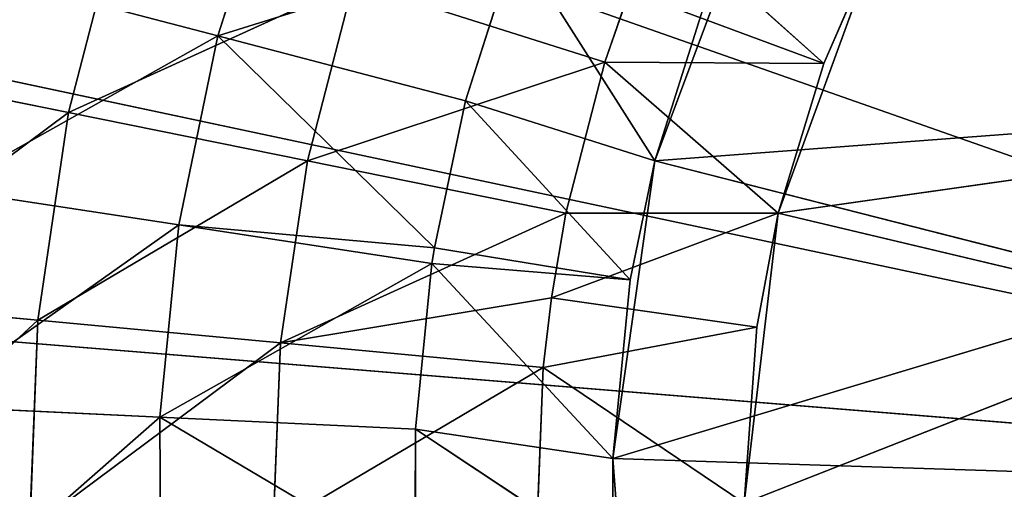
# Model space of a CAD drawing. Extents: x 290.3 to 345.2, y 0 to 54.8.
# Tile 30 of 179: x 302.7 to 310.2, y 27.5 to 31.1. Entities that reach past the tile are written whole.
import ezdxf

# ---------------------------------------------------------------- set-up
doc = ezdxf.new("R2010")
doc.units = 0
doc.header["$LTSCALE"] = 25.4
doc.layers.get('0').update_dxf_attribs({"color": 13, "linetype": 'CONTINUOUS'})

# ---------------------------------------------------------------- blocks, each defined once
blk = doc.blocks.new('EYE-L-8800-5455-5456-6841_')
at = {"color": 7}
for p, q in [((26.3524, 38.3807, 1188.5923), (26.1803, 36.1167, 1188.5923)), ((26.3524, 38.3807, 1188.5923), (26.1803, 36.1167, 1188.5923)), ((20.9698, 37.3665, 1212.7832), (22.753, 35.804, 1211.1042)), ((20.9698, 37.3665, 1212.7832), (22.753, 35.804, 1211.1042)), ((22.753, 35.804, 1211.1042), (22.761, 37.2628, 1211.1042)), ((22.753, 35.804, 1211.1042), (22.761, 37.2628, 1211.1042)), ((24.6849, 36.9485, 1209.5923), (22.753, 35.804, 1211.1042)), ((24.6849, 36.9485, 1209.5923), (22.753, 35.804, 1211.1042)), ((24.6849, 36.9485, 1209.5923), (24.688, 35.8948, 1209.5923)), ((24.6849, 36.9485, 1209.5923), (24.688, 35.8948, 1209.5923)), ((24.688, 35.8948, 1209.5923), (26.1836, 36.8871, 1198.5923)), ((24.688, 35.8948, 1209.5923), (26.1836, 36.8871, 1198.5923)), ((26.1836, 36.8871, 1198.5923), (26.1803, 36.1167, 1198.5923)), ((26.1836, 36.8871, 1198.5923), (26.1803, 36.1167, 1198.5923)), ((26.1836, 36.8871, 1198.5923), (26.1803, 36.1167, 1188.5923)), ((26.1836, 36.8871, 1198.5923), (26.1803, 36.1167, 1188.5923)), ((21.8321, 35.0723, 1213.3714), (20.0945, 36.6804, 1215.2343)), ((21.8321, 35.0723, 1213.3714), (20.0945, 36.6804, 1215.2343)), ((21.8321, 35.0723, 1213.3714), (21.7689, 36.6579, 1213.3714)), ((21.8321, 35.0723, 1213.3714), (21.7689, 36.6579, 1213.3714)), ((23.6675, 35.2436, 1211.6753), (21.7689, 36.6579, 1213.3714)), ((23.6675, 35.2436, 1211.6753), (21.7689, 36.6579, 1213.3714)), ((23.6675, 35.2436, 1211.6753), (23.6121, 36.6331, 1211.6753)), ((23.6675, 35.2436, 1211.6753), (23.6121, 36.6331, 1211.6753)), ((25.6544, 35.429, 1210.1613), (23.6121, 36.6331, 1211.6753)), ((25.6544, 35.429, 1210.1613), (23.6121, 36.6331, 1211.6753)), ((25.6075, 36.6063, 1210.1613), (25.6544, 35.429, 1210.1613)), ((25.6075, 36.6063, 1210.1613), (25.6544, 35.429, 1210.1613)), ((14.2101, 34.6316, 1230.3923), (36.6748, 36.4575, 1230.3923)), ((14.2101, 34.6316, 1230.3923), (36.6748, 36.4575, 1230.3923)), ((36.6748, 36.4575, 1231.3923), (14.2101, 34.6316, 1231.3923)), ((36.6748, 36.4575, 1231.3923), (14.2101, 34.6316, 1231.3923)), ((14.628, 31.7739, 1230.3923), (36.6748, 36.4575, 1230.3923)), ((14.628, 31.7739, 1230.3923), (36.6748, 36.4575, 1230.3923)), ((14.628, 31.7739, 1231.3923), (36.6748, 36.4575, 1231.3923)), ((14.628, 31.7739, 1231.3923), (36.6748, 36.4575, 1231.3923)), ((15.4079, 28.9931, 1230.3923), (36.6748, 36.4575, 1230.3923)), ((15.4079, 28.9931, 1230.3923), (36.6748, 36.4575, 1230.3923)), ((15.4079, 28.9931, 1231.3923), (36.6748, 36.4575, 1231.3923)), ((15.4079, 28.9931, 1231.3923), (36.6748, 36.4575, 1231.3923)), ((27.1748, 36.4541, 1198.6602), (25.6544, 35.429, 1210.1613)), ((27.1748, 36.4541, 1198.6602), (25.6544, 35.429, 1210.1613)), ((30.7536, 35.0519, 1185.5923), (27.1748, 36.4541, 1189.0066)), ((27.1748, 36.4541, 1189.0066), (27.4317, 34.2633, 1189.0066)), ((30.7536, 35.0519, 1185.5923), (27.1748, 36.4541, 1189.0066)), ((27.1748, 36.4541, 1198.6602), (27.2688, 35.1244, 1198.6602)), ((27.2688, 35.1244, 1198.6602), (27.1748, 36.4541, 1189.0066)), ((27.2688, 35.1244, 1198.6602), (27.1748, 36.4541, 1189.0066)), ((27.1748, 36.4541, 1189.0066), (27.4317, 34.2633, 1189.0066)), ((27.1748, 36.4541, 1198.6602), (27.2688, 35.1244, 1198.6602)), ((30.1782, 36.2465, 1184.5923), (26.1803, 36.1167, 1188.5923)), ((30.1782, 36.2465, 1184.5923), (26.1803, 36.1167, 1188.5923)), ((24.688, 35.8948, 1209.5923), (26.1803, 36.1167, 1198.5923)), ((24.688, 35.8948, 1209.5923), (26.1803, 36.1167, 1198.5923)), ((24.8125, 34.645, 1209.5923), (26.1803, 36.1167, 1198.5923)), ((24.8125, 34.645, 1209.5923), (26.1803, 36.1167, 1198.5923)), ((26.1803, 36.1167, 1198.5923), (26.3119, 34.7664, 1198.5923)), ((26.3119, 34.7664, 1198.5923), (26.1803, 36.1167, 1188.5923)), ((26.1803, 36.1167, 1188.5923), (26.499, 33.8687, 1188.5923)), ((26.1803, 36.1167, 1198.5923), (26.3119, 34.7664, 1198.5923)), ((26.1803, 36.1167, 1198.5923), (26.1803, 36.1167, 1188.5923)), ((26.3119, 34.7664, 1198.5923), (26.1803, 36.1167, 1188.5923)), ((26.1803, 36.1167, 1198.5923), (26.1803, 36.1167, 1188.5923)), ((30.3755, 34.8549, 1184.5923), (26.1803, 36.1167, 1188.5923)), ((30.3755, 34.8549, 1184.5923), (26.1803, 36.1167, 1188.5923)), ((26.1803, 36.1167, 1188.5923), (26.499, 33.8687, 1188.5923)), ((24.688, 35.8948, 1209.5923), (22.753, 35.804, 1211.1042)), ((24.688, 35.8948, 1209.5923), (22.753, 35.804, 1211.1042)), ((24.688, 35.8948, 1209.5923), (24.8125, 34.645, 1209.5923)), ((24.688, 35.8948, 1209.5923), (24.8125, 34.645, 1209.5923)), ((20.9609, 35.7199, 1212.7832), (22.753, 35.804, 1211.1042)), ((20.9609, 35.7199, 1212.7832), (22.753, 35.804, 1211.1042)), ((24.8125, 34.645, 1209.5923), (22.753, 35.804, 1211.1042)), ((24.8125, 34.645, 1209.5923), (22.753, 35.804, 1211.1042)), ((22.8976, 34.3524, 1211.1042), (22.753, 35.804, 1211.1042)), ((22.8976, 34.3524, 1211.1042), (22.753, 35.804, 1211.1042)), ((20.9609, 35.7199, 1212.7832), (22.8976, 34.3524, 1211.1042)), ((20.9609, 35.7199, 1212.7832), (22.8976, 34.3524, 1211.1042)), ((25.6544, 35.429, 1210.1613), (23.6675, 35.2436, 1211.6753)), ((25.6544, 35.429, 1210.1613), (23.6675, 35.2436, 1211.6753)), ((25.6544, 35.429, 1210.1613), (27.2688, 35.1244, 1198.6602)), ((25.6544, 35.429, 1210.1613), (27.2688, 35.1244, 1198.6602)), ((25.6544, 35.429, 1210.1613), (25.716, 34.9043, 1210.1613)), ((25.6544, 35.429, 1210.1613), (25.716, 34.9043, 1210.1613)), ((21.8321, 35.0723, 1213.3714), (23.6675, 35.2436, 1211.6753)), ((21.8321, 35.0723, 1213.3714), (23.6675, 35.2436, 1211.6753)), ((23.6675, 35.2436, 1211.6753), (25.716, 34.9043, 1210.1613)), ((23.8702, 33.8679, 1211.6753), (23.6675, 35.2436, 1211.6753)), ((23.8702, 33.8679, 1211.6753), (23.6675, 35.2436, 1211.6753)), ((25.8261, 34.2635, 1210.1613), (23.6675, 35.2436, 1211.6753)), ((25.8261, 34.2635, 1210.1613), (23.6675, 35.2436, 1211.6753)), ((23.6675, 35.2436, 1211.6753), (25.716, 34.9043, 1210.1613)), ((25.716, 34.9043, 1210.1613), (27.2688, 35.1244, 1198.6602)), ((25.716, 34.9043, 1210.1613), (27.2688, 35.1244, 1198.6602)), ((27.2688, 35.1244, 1198.6602), (27.4317, 34.2633, 1189.0066)), ((27.2688, 35.1244, 1198.6602), (27.4317, 34.2633, 1198.6602)), ((27.2688, 35.1244, 1198.6602), (27.4317, 34.2633, 1189.0066)), ((27.2688, 35.1244, 1198.6602), (27.4317, 34.2633, 1198.6602)), ((20.1647, 34.9167, 1215.2343), (21.8321, 35.0723, 1213.3714)), ((20.1647, 34.9167, 1215.2343), (21.8321, 35.0723, 1213.3714)), ((22.0634, 33.5025, 1213.3714), (21.8321, 35.0723, 1213.3714)), ((22.0634, 33.5025, 1213.3714), (21.8321, 35.0723, 1213.3714)), ((23.8702, 33.8679, 1211.6753), (21.8321, 35.0723, 1213.3714)), ((23.8702, 33.8679, 1211.6753), (21.8321, 35.0723, 1213.3714)), ((30.7536, 35.0519, 1185.5923), (27.4317, 34.2633, 1189.0066)), ((30.7536, 35.0519, 1185.5923), (27.4317, 34.2633, 1189.0066)), ((22.0634, 33.5025, 1213.3714), (20.1647, 34.9167, 1215.2343)), ((22.0634, 33.5025, 1213.3714), (20.1647, 34.9167, 1215.2343)), ((25.716, 34.9043, 1210.1613), (27.4317, 34.2633, 1198.6602)), ((25.716, 34.9043, 1210.1613), (27.4317, 34.2633, 1198.6602)), ((25.716, 34.9043, 1210.1613), (25.8261, 34.2635, 1210.1613)), ((25.716, 34.9043, 1210.1613), (25.8261, 34.2635, 1210.1613)), ((30.3755, 34.8549, 1184.5923), (26.499, 33.8687, 1188.5923)), ((30.3755, 34.8549, 1184.5923), (26.499, 33.8687, 1188.5923)), ((24.8125, 34.645, 1209.5923), (26.3119, 34.7664, 1198.5923)), ((24.8125, 34.645, 1209.5923), (26.3119, 34.7664, 1198.5923)), ((24.8315, 34.5248, 1209.5923), (26.3119, 34.7664, 1198.5923)), ((24.8315, 34.5248, 1209.5923), (26.3119, 34.7664, 1198.5923)), ((25.0669, 33.4149, 1209.5923), (26.3119, 34.7664, 1198.5923)), ((25.0669, 33.4149, 1209.5923), (26.3119, 34.7664, 1198.5923)), ((26.3119, 34.7664, 1198.5923), (26.499, 33.8687, 1198.5923)), ((26.3119, 34.7664, 1198.5923), (26.499, 33.8687, 1198.5923)), ((26.3119, 34.7664, 1198.5923), (26.499, 33.8687, 1188.5923)), ((26.3119, 34.7664, 1198.5923), (26.499, 33.8687, 1188.5923)), ((24.8125, 34.645, 1209.5923), (22.8976, 34.3524, 1211.1042)), ((24.8125, 34.645, 1209.5923), (22.8976, 34.3524, 1211.1042)), ((24.8125, 34.645, 1209.5923), (24.8315, 34.5248, 1209.5923)), ((24.8125, 34.645, 1209.5923), (24.8315, 34.5248, 1209.5923)), ((24.8315, 34.5248, 1209.5923), (22.8976, 34.3524, 1211.1042)), ((24.8315, 34.5248, 1209.5923), (22.8976, 34.3524, 1211.1042)), ((24.8315, 34.5248, 1209.5923), (23.1931, 32.9238, 1211.1042)), ((24.8315, 34.5248, 1209.5923), (23.1931, 32.9238, 1211.1042)), ((24.8315, 34.5248, 1209.5923), (25.0669, 33.4149, 1209.5923)), ((24.8315, 34.5248, 1209.5923), (25.0669, 33.4149, 1209.5923)), ((21.1241, 34.0814, 1212.7832), (22.8976, 34.3524, 1211.1042)), ((21.1241, 34.0814, 1212.7832), (22.8976, 34.3524, 1211.1042)), ((23.1931, 32.9238, 1211.1042), (22.8976, 34.3524, 1211.1042)), ((23.1931, 32.9238, 1211.1042), (22.8976, 34.3524, 1211.1042)), ((23.8702, 33.8679, 1211.6753), (25.8261, 34.2635, 1210.1613)), ((23.8702, 33.8679, 1211.6753), (25.8261, 34.2635, 1210.1613)), ((25.8261, 34.2635, 1210.1613), (27.4317, 34.2633, 1198.6602)), ((25.8261, 34.2635, 1210.1613), (27.4317, 34.2633, 1198.6602)), ((25.8261, 34.2635, 1210.1613), (26.1208, 33.1228, 1210.1613)), ((25.8261, 34.2635, 1210.1613), (26.1208, 33.1228, 1210.1613)), ((27.4317, 34.2633, 1198.6602), (26.1208, 33.1228, 1210.1613)), ((27.4317, 34.2633, 1198.6602), (26.1208, 33.1228, 1210.1613)), ((31.2373, 33.7242, 1185.5923), (27.4317, 34.2633, 1189.0066)), ((27.4317, 34.2633, 1189.0066), (28.1869, 32.1908, 1189.0066)), ((31.2373, 33.7242, 1185.5923), (27.4317, 34.2633, 1189.0066)), ((27.4317, 34.2633, 1198.6602), (27.4317, 34.2633, 1189.0066)), ((27.4317, 34.2633, 1198.6602), (27.4317, 34.2633, 1189.0066)), ((27.4317, 34.2633, 1198.6602), (27.7753, 33.1335, 1198.6602)), ((27.7753, 33.1335, 1198.6602), (27.4317, 34.2633, 1189.0066)), ((27.7753, 33.1335, 1198.6602), (27.4317, 34.2633, 1189.0066)), ((27.4317, 34.2633, 1189.0066), (28.1869, 32.1908, 1189.0066)), ((27.4317, 34.2633, 1198.6602), (27.7753, 33.1335, 1198.6602)), ((21.1241, 34.0814, 1212.7832), (23.1931, 32.9238, 1211.1042)), ((21.1241, 34.0814, 1212.7832), (23.1931, 32.9238, 1211.1042)), ((22.0634, 33.5025, 1213.3714), (23.8702, 33.8679, 1211.6753)), ((22.0634, 33.5025, 1213.3714), (23.8702, 33.8679, 1211.6753)), ((24.218, 32.5215, 1211.6753), (23.8702, 33.8679, 1211.6753)), ((24.218, 32.5215, 1211.6753), (23.8702, 33.8679, 1211.6753)), ((26.1208, 33.1228, 1210.1613), (23.8702, 33.8679, 1211.6753)), ((26.1208, 33.1228, 1210.1613), (23.8702, 33.8679, 1211.6753)), ((25.0669, 33.4149, 1209.5923), (26.499, 33.8687, 1198.5923)), ((25.0669, 33.4149, 1209.5923), (26.499, 33.8687, 1198.5923)), ((25.4486, 32.2183, 1209.5923), (26.499, 33.8687, 1198.5923)), ((25.4486, 32.2183, 1209.5923), (26.499, 33.8687, 1198.5923)), ((26.499, 33.8687, 1198.5923), (26.8644, 32.715, 1198.5923)), ((26.499, 33.8687, 1188.5923), (27.2934, 31.7417, 1188.5923)), ((26.8644, 32.715, 1198.5923), (26.499, 33.8687, 1188.5923)), ((26.499, 33.8687, 1198.5923), (26.8644, 32.715, 1198.5923)), ((26.499, 33.8687, 1198.5923), (26.499, 33.8687, 1188.5923)), ((26.8644, 32.715, 1198.5923), (26.499, 33.8687, 1188.5923)), ((26.499, 33.8687, 1198.5923), (26.499, 33.8687, 1188.5923)), ((30.8673, 33.5382, 1184.5923), (26.499, 33.8687, 1188.5923)), ((30.8673, 33.5382, 1184.5923), (26.499, 33.8687, 1188.5923)), ((26.499, 33.8687, 1188.5923), (27.2934, 31.7417, 1188.5923)), ((20.422, 33.1706, 1215.2343), (22.0634, 33.5025, 1213.3714)), ((20.422, 33.1706, 1215.2343), (22.0634, 33.5025, 1213.3714)), ((22.4603, 31.9661, 1213.3714), (22.0634, 33.5025, 1213.3714)), ((22.4603, 31.9661, 1213.3714), (22.0634, 33.5025, 1213.3714)), ((24.218, 32.5215, 1211.6753), (22.0634, 33.5025, 1213.3714)), ((24.218, 32.5215, 1211.6753), (22.0634, 33.5025, 1213.3714)), ((25.0669, 33.4149, 1209.5923), (23.1931, 32.9238, 1211.1042)), ((25.0669, 33.4149, 1209.5923), (23.1931, 32.9238, 1211.1042)), ((25.0669, 33.4149, 1209.5923), (25.4486, 32.2183, 1209.5923)), ((25.0669, 33.4149, 1209.5923), (25.4486, 32.2183, 1209.5923)), ((26.1208, 33.1228, 1210.1613), (24.218, 32.5215, 1211.6753)), ((26.1208, 33.1228, 1210.1613), (24.218, 32.5215, 1211.6753)), ((26.1208, 33.1228, 1210.1613), (27.7753, 33.1335, 1198.6602)), ((26.1208, 33.1228, 1210.1613), (27.7753, 33.1335, 1198.6602)), ((26.1208, 33.1228, 1210.1613), (26.3061, 32.5848, 1210.1613)), ((26.1208, 33.1228, 1210.1613), (26.3061, 32.5848, 1210.1613)), ((26.3061, 32.5848, 1210.1613), (27.7753, 33.1335, 1198.6602)), ((26.3061, 32.5848, 1210.1613), (27.7753, 33.1335, 1198.6602)), ((27.7753, 33.1335, 1198.6602), (26.535, 32.0198, 1210.1613)), ((27.7753, 33.1335, 1198.6602), (26.535, 32.0198, 1210.1613)), ((27.7753, 33.1335, 1198.6602), (28.1869, 32.1908, 1189.0066)), ((27.7753, 33.1335, 1198.6602), (28.1869, 32.1908, 1189.0066)), ((27.7753, 33.1335, 1198.6602), (28.1869, 32.1908, 1198.6602)), ((27.7753, 33.1335, 1198.6602), (28.1869, 32.1908, 1198.6602)), ((21.4576, 32.4689, 1212.7832), (23.1931, 32.9238, 1211.1042)), ((21.4576, 32.4689, 1212.7832), (23.1931, 32.9238, 1211.1042)), ((25.4486, 32.2183, 1209.5923), (23.1931, 32.9238, 1211.1042)), ((25.4486, 32.2183, 1209.5923), (23.1931, 32.9238, 1211.1042)), ((23.6363, 31.5339, 1211.1042), (23.1931, 32.9238, 1211.1042)), ((23.6363, 31.5339, 1211.1042), (23.1931, 32.9238, 1211.1042))]:
    blk.add_line(p, q, dxfattribs=at)
mesh = blk.add_polyface(dxfattribs=at)
corners = [(26.3524, 38.3807, 1188.5923), (26.1803, 36.1167, 1188.5923), (26.1836, 36.8871, 1198.5923)]
mesh.append_faces([[corners[k] for k in face] for face in [(0, 1, 2)]], dxfattribs={"color": 7})
mesh = blk.add_polyface(dxfattribs=at)
corners = [(26.3524, 38.3807, 1188.5923), (30.1782, 36.2465, 1184.5923), (26.1803, 36.1167, 1188.5923)]
mesh.append_faces([[corners[k] for k in face] for face in [(0, 1, 2)]], dxfattribs={"color": 7})
mesh = blk.add_polyface(dxfattribs=at)
corners = [(26.3524, 38.3807, 1188.5923), (30.2848, 37.648, 1184.5923), (30.1782, 36.2465, 1184.5923)]
mesh.append_faces([[corners[k] for k in face] for face in [(0, 1, 2)]], dxfattribs={"color": 7})
mesh = blk.add_polyface(dxfattribs=at)
corners = [(36.6748, 36.4575, 1230.3923), (14.2101, 34.6316, 1230.3923), (14.161, 37.5193, 1230.3923)]
mesh.append_faces([[corners[k] for k in face] for face in [(0, 1, 2)]], dxfattribs={"color": 7})
mesh = blk.add_polyface(dxfattribs=at)
corners = [(36.6748, 36.4575, 1231.3923), (14.161, 37.5193, 1231.3923), (14.2101, 34.6316, 1231.3923)]
mesh.append_faces([[corners[k] for k in face] for face in [(0, 1, 2)]], dxfattribs={"color": 7})
mesh = blk.add_polyface(dxfattribs=at)
corners = [(22.753, 35.804, 1211.1042), (20.9609, 35.7199, 1212.7832), (20.9698, 37.3665, 1212.7832)]
mesh.append_faces([[corners[k] for k in face] for face in [(0, 1, 2)]], dxfattribs={"color": 7})
mesh = blk.add_polyface(dxfattribs=at)
corners = [(22.761, 37.2628, 1211.1042), (22.753, 35.804, 1211.1042), (20.9698, 37.3665, 1212.7832)]
mesh.append_faces([[corners[k] for k in face] for face in [(0, 1, 2)]], dxfattribs={"color": 7})
mesh = blk.add_polyface(dxfattribs=at)
corners = [(24.6849, 36.9485, 1209.5923), (22.753, 35.804, 1211.1042), (22.761, 37.2628, 1211.1042)]
mesh.append_faces([[corners[k] for k in face] for face in [(0, 1, 2)]], dxfattribs={"color": 7})
mesh = blk.add_polyface(dxfattribs=at)
corners = [(24.688, 35.8948, 1209.5923), (22.753, 35.804, 1211.1042), (24.6849, 36.9485, 1209.5923)]
mesh.append_faces([[corners[k] for k in face] for face in [(0, 1, 2)]], dxfattribs={"color": 7})
mesh = blk.add_polyface(dxfattribs=at)
corners = [(24.6849, 36.9485, 1209.5923), (26.1836, 36.8871, 1198.5923), (24.688, 35.8948, 1209.5923)]
mesh.append_faces([[corners[k] for k in face] for face in [(0, 1, 2)]], dxfattribs={"color": 7})
mesh = blk.add_polyface(dxfattribs=at)
corners = [(26.1836, 36.8871, 1198.5923), (26.1803, 36.1167, 1198.5923), (24.688, 35.8948, 1209.5923)]
mesh.append_faces([[corners[k] for k in face] for face in [(0, 1, 2)]], dxfattribs={"color": 7})
mesh = blk.add_polyface(dxfattribs=at)
corners = [(26.1836, 36.8871, 1198.5923), (26.1803, 36.1167, 1188.5923), (26.1803, 36.1167, 1198.5923)]
mesh.append_faces([[corners[k] for k in face] for face in [(0, 1, 2)]], dxfattribs={"color": 7})
mesh = blk.add_polyface(dxfattribs=at)
corners = [(20.0945, 36.6804, 1215.2343), (20.1647, 34.9167, 1215.2343), (21.8321, 35.0723, 1213.3714)]
mesh.append_faces([[corners[k] for k in face] for face in [(0, 1, 2)]], dxfattribs={"color": 7})
mesh = blk.add_polyface(dxfattribs=at)
corners = [(20.0945, 36.6804, 1215.2343), (21.8321, 35.0723, 1213.3714), (21.7689, 36.6579, 1213.3714)]
mesh.append_faces([[corners[k] for k in face] for face in [(0, 1, 2)]], dxfattribs={"color": 7})
mesh = blk.add_polyface(dxfattribs=at)
corners = [(23.6675, 35.2436, 1211.6753), (21.7689, 36.6579, 1213.3714), (21.8321, 35.0723, 1213.3714)]
mesh.append_faces([[corners[k] for k in face] for face in [(0, 1, 2)]], dxfattribs={"color": 7})
mesh = blk.add_polyface(dxfattribs=at)
corners = [(23.6675, 35.2436, 1211.6753), (23.6121, 36.6331, 1211.6753), (21.7689, 36.6579, 1213.3714)]
mesh.append_faces([[corners[k] for k in face] for face in [(0, 1, 2)]], dxfattribs={"color": 7})
mesh = blk.add_polyface(dxfattribs=at)
corners = [(25.6544, 35.429, 1210.1613), (23.6121, 36.6331, 1211.6753), (23.6675, 35.2436, 1211.6753)]
mesh.append_faces([[corners[k] for k in face] for face in [(0, 1, 2)]], dxfattribs={"color": 7})
mesh = blk.add_polyface(dxfattribs=at)
corners = [(25.6544, 35.429, 1210.1613), (25.6075, 36.6063, 1210.1613), (23.6121, 36.6331, 1211.6753)]
mesh.append_faces([[corners[k] for k in face] for face in [(0, 1, 2)]], dxfattribs={"color": 7})
mesh = blk.add_polyface(dxfattribs=at)
corners = [(25.6075, 36.6063, 1210.1613), (25.6544, 35.429, 1210.1613), (27.1748, 36.4541, 1198.6602)]
mesh.append_faces([[corners[k] for k in face] for face in [(0, 1, 2)]], dxfattribs={"color": 7})
mesh = blk.add_polyface(dxfattribs=at)
corners = [(36.6748, 36.4575, 1230.3923), (14.628, 31.7739, 1230.3923), (14.2101, 34.6316, 1230.3923)]
mesh.append_faces([[corners[k] for k in face] for face in [(0, 1, 2)]], dxfattribs={"color": 7})
mesh = blk.add_polyface(dxfattribs=at)
corners = [(36.6748, 36.4575, 1231.3923), (14.2101, 34.6316, 1231.3923), (14.628, 31.7739, 1231.3923)]
mesh.append_faces([[corners[k] for k in face] for face in [(0, 1, 2)]], dxfattribs={"color": 7})
mesh = blk.add_polyface(dxfattribs=at)
corners = [(36.6748, 36.4575, 1230.3923), (15.4079, 28.9931, 1230.3923), (14.628, 31.7739, 1230.3923)]
mesh.append_faces([[corners[k] for k in face] for face in [(0, 1, 2)]], dxfattribs={"color": 7})
mesh = blk.add_polyface(dxfattribs=at)
corners = [(36.6748, 36.4575, 1231.3923), (14.628, 31.7739, 1231.3923), (15.4079, 28.9931, 1231.3923)]
mesh.append_faces([[corners[k] for k in face] for face in [(0, 1, 2)]], dxfattribs={"color": 7})
mesh = blk.add_polyface(dxfattribs=at)
corners = [(36.6748, 36.4575, 1230.3923), (16.5371, 26.3348, 1230.3923), (15.4079, 28.9931, 1230.3923)]
mesh.append_faces([[corners[k] for k in face] for face in [(0, 1, 2)]], dxfattribs={"color": 7})
mesh = blk.add_polyface(dxfattribs=at)
corners = [(36.6748, 36.4575, 1231.3923), (15.4079, 28.9931, 1231.3923), (16.5371, 26.3348, 1231.3923)]
mesh.append_faces([[corners[k] for k in face] for face in [(0, 1, 2)]], dxfattribs={"color": 7})
mesh = blk.add_polyface(dxfattribs=at)
corners = [(36.6748, 36.4575, 1230.3923), (17.9969, 23.8427, 1230.3923), (16.5371, 26.3348, 1230.3923)]
mesh.append_faces([[corners[k] for k in face] for face in [(0, 1, 2)]], dxfattribs={"color": 7})
mesh = blk.add_polyface(dxfattribs=at)
corners = [(36.6748, 36.4575, 1231.3923), (16.5371, 26.3348, 1231.3923), (17.9969, 23.8427, 1231.3923)]
mesh.append_faces([[corners[k] for k in face] for face in [(0, 1, 2)]], dxfattribs={"color": 7})
mesh = blk.add_polyface(dxfattribs=at)
corners = [(36.6748, 36.4575, 1230.3923), (19.7634, 21.5578, 1230.3923), (17.9969, 23.8427, 1230.3923)]
mesh.append_faces([[corners[k] for k in face] for face in [(0, 1, 2)]], dxfattribs={"color": 7})
mesh = blk.add_polyface(dxfattribs=at)
corners = [(36.6748, 36.4575, 1231.3923), (17.9969, 23.8427, 1231.3923), (19.7634, 21.5578, 1231.3923)]
mesh.append_faces([[corners[k] for k in face] for face in [(0, 1, 2)]], dxfattribs={"color": 7})
mesh = blk.add_polyface(dxfattribs=at)
corners = [(36.6748, 36.4575, 1230.3923), (21.8075, 19.5176, 1230.3923), (19.7634, 21.5578, 1230.3923)]
mesh.append_faces([[corners[k] for k in face] for face in [(0, 1, 2)]], dxfattribs={"color": 7})
mesh = blk.add_polyface(dxfattribs=at)
corners = [(36.6748, 36.4575, 1231.3923), (19.7634, 21.5578, 1231.3923), (21.8075, 19.5176, 1231.3923)]
mesh.append_faces([[corners[k] for k in face] for face in [(0, 1, 2)]], dxfattribs={"color": 7})
mesh = blk.add_polyface(dxfattribs=at)
corners = [(36.6748, 36.4575, 1230.3923), (24.0958, 17.7555, 1230.3923), (21.8075, 19.5176, 1230.3923)]
mesh.append_faces([[corners[k] for k in face] for face in [(0, 1, 2)]], dxfattribs={"color": 7})
mesh = blk.add_polyface(dxfattribs=at)
corners = [(36.6748, 36.4575, 1231.3923), (21.8075, 19.5176, 1231.3923), (24.0958, 17.7555, 1231.3923)]
mesh.append_faces([[corners[k] for k in face] for face in [(0, 1, 2)]], dxfattribs={"color": 7})
mesh = blk.add_polyface(dxfattribs=at)
corners = [(36.6748, 36.4575, 1230.3923), (26.5907, 16.3004, 1230.3923), (24.0958, 17.7555, 1230.3923)]
mesh.append_faces([[corners[k] for k in face] for face in [(0, 1, 2)]], dxfattribs={"color": 7})
mesh = blk.add_polyface(dxfattribs=at)
corners = [(36.6748, 36.4575, 1231.3923), (24.0958, 17.7555, 1231.3923), (26.5907, 16.3004, 1231.3923)]
mesh.append_faces([[corners[k] for k in face] for face in [(0, 1, 2)]], dxfattribs={"color": 7})
mesh = blk.add_polyface(dxfattribs=at)
corners = [(27.1748, 36.4541, 1198.6602), (25.6544, 35.429, 1210.1613), (27.2688, 35.1244, 1198.6602)]
mesh.append_faces([[corners[k] for k in face] for face in [(0, 1, 2)]], dxfattribs={"color": 7})
mesh = blk.add_polyface(dxfattribs=at)
corners = [(36.6748, 36.4575, 1230.3923), (29.2511, 15.1764, 1230.3923), (26.5907, 16.3004, 1230.3923)]
mesh.append_faces([[corners[k] for k in face] for face in [(0, 1, 2)]], dxfattribs={"color": 7})
mesh = blk.add_polyface(dxfattribs=at)
corners = [(36.6748, 36.4575, 1231.3923), (26.5907, 16.3004, 1231.3923), (29.2511, 15.1764, 1231.3923)]
mesh.append_faces([[corners[k] for k in face] for face in [(0, 1, 2)]], dxfattribs={"color": 7})
mesh = blk.add_polyface(dxfattribs=at)
corners = [(30.7536, 35.0519, 1185.5923), (30.589, 36.4553, 1185.5923), (27.1748, 36.4541, 1189.0066)]
mesh.append_faces([[corners[k] for k in face] for face in [(0, 1, 2)]], dxfattribs={"color": 7})
mesh = blk.add_polyface(dxfattribs=at)
corners = [(30.7536, 35.0519, 1185.5923), (27.1748, 36.4541, 1189.0066), (27.4317, 34.2633, 1189.0066)]
mesh.append_faces([[corners[k] for k in face] for face in [(0, 1, 2)]], dxfattribs={"color": 7})
mesh = blk.add_polyface(dxfattribs=at)
corners = [(27.1748, 36.4541, 1198.6602), (27.2688, 35.1244, 1198.6602), (27.1748, 36.4541, 1189.0066)]
mesh.append_faces([[corners[k] for k in face] for face in [(0, 1, 2)]], dxfattribs={"color": 7})
mesh = blk.add_polyface(dxfattribs=at)
corners = [(27.1748, 36.4541, 1189.0066), (27.2688, 35.1244, 1198.6602), (27.4317, 34.2633, 1189.0066)]
mesh.append_faces([[corners[k] for k in face] for face in [(0, 1, 2)]], dxfattribs={"color": 7})
mesh = blk.add_polyface(dxfattribs=at)
corners = [(30.3755, 34.8549, 1184.5923), (26.1803, 36.1167, 1188.5923), (30.1782, 36.2465, 1184.5923)]
mesh.append_faces([[corners[k] for k in face] for face in [(0, 1, 2)]], dxfattribs={"color": 7})
mesh = blk.add_polyface(dxfattribs=at)
corners = [(26.1803, 36.1167, 1198.5923), (24.8125, 34.645, 1209.5923), (24.688, 35.8948, 1209.5923)]
mesh.append_faces([[corners[k] for k in face] for face in [(0, 1, 2)]], dxfattribs={"color": 7})
mesh = blk.add_polyface(dxfattribs=at)
corners = [(26.1803, 36.1167, 1198.5923), (26.3119, 34.7664, 1198.5923), (24.8125, 34.645, 1209.5923)]
mesh.append_faces([[corners[k] for k in face] for face in [(0, 1, 2)]], dxfattribs={"color": 7})
mesh = blk.add_polyface(dxfattribs=at)
corners = [(26.1803, 36.1167, 1188.5923), (26.499, 33.8687, 1188.5923), (26.3119, 34.7664, 1198.5923)]
mesh.append_faces([[corners[k] for k in face] for face in [(0, 1, 2)]], dxfattribs={"color": 7})
mesh = blk.add_polyface(dxfattribs=at)
corners = [(26.1803, 36.1167, 1188.5923), (26.3119, 34.7664, 1198.5923), (26.1803, 36.1167, 1198.5923)]
mesh.append_faces([[corners[k] for k in face] for face in [(0, 1, 2)]], dxfattribs={"color": 7})
mesh = blk.add_polyface(dxfattribs=at)
corners = [(30.3755, 34.8549, 1184.5923), (26.499, 33.8687, 1188.5923), (26.1803, 36.1167, 1188.5923)]
mesh.append_faces([[corners[k] for k in face] for face in [(0, 1, 2)]], dxfattribs={"color": 7})
mesh = blk.add_polyface(dxfattribs=at)
corners = [(24.8125, 34.645, 1209.5923), (22.753, 35.804, 1211.1042), (24.688, 35.8948, 1209.5923)]
mesh.append_faces([[corners[k] for k in face] for face in [(0, 1, 2)]], dxfattribs={"color": 7})
mesh = blk.add_polyface(dxfattribs=at)
corners = [(22.8976, 34.3524, 1211.1042), (20.9609, 35.7199, 1212.7832), (22.753, 35.804, 1211.1042)]
mesh.append_faces([[corners[k] for k in face] for face in [(0, 1, 2)]], dxfattribs={"color": 7})
mesh = blk.add_polyface(dxfattribs=at)
corners = [(24.8125, 34.645, 1209.5923), (22.8976, 34.3524, 1211.1042), (22.753, 35.804, 1211.1042)]
mesh.append_faces([[corners[k] for k in face] for face in [(0, 1, 2)]], dxfattribs={"color": 7})
mesh = blk.add_polyface(dxfattribs=at)
corners = [(22.8976, 34.3524, 1211.1042), (21.1241, 34.0814, 1212.7832), (20.9609, 35.7199, 1212.7832)]
mesh.append_faces([[corners[k] for k in face] for face in [(0, 1, 2)]], dxfattribs={"color": 7})
mesh = blk.add_polyface(dxfattribs=at)
corners = [(25.716, 34.9043, 1210.1613), (25.6544, 35.429, 1210.1613), (23.6675, 35.2436, 1211.6753)]
mesh.append_faces([[corners[k] for k in face] for face in [(0, 1, 2)]], dxfattribs={"color": 7})
mesh = blk.add_polyface(dxfattribs=at)
corners = [(25.6544, 35.429, 1210.1613), (25.716, 34.9043, 1210.1613), (27.2688, 35.1244, 1198.6602)]
mesh.append_faces([[corners[k] for k in face] for face in [(0, 1, 2)]], dxfattribs={"color": 7})
mesh = blk.add_polyface(dxfattribs=at)
corners = [(23.8702, 33.8679, 1211.6753), (23.6675, 35.2436, 1211.6753), (21.8321, 35.0723, 1213.3714)]
mesh.append_faces([[corners[k] for k in face] for face in [(0, 1, 2)]], dxfattribs={"color": 7})
mesh = blk.add_polyface(dxfattribs=at)
corners = [(25.8261, 34.2635, 1210.1613), (23.6675, 35.2436, 1211.6753), (23.8702, 33.8679, 1211.6753)]
mesh.append_faces([[corners[k] for k in face] for face in [(0, 1, 2)]], dxfattribs={"color": 7})
mesh = blk.add_polyface(dxfattribs=at)
corners = [(25.8261, 34.2635, 1210.1613), (25.716, 34.9043, 1210.1613), (23.6675, 35.2436, 1211.6753)]
mesh.append_faces([[corners[k] for k in face] for face in [(0, 1, 2)]], dxfattribs={"color": 7})
mesh = blk.add_polyface(dxfattribs=at)
corners = [(27.2688, 35.1244, 1198.6602), (25.716, 34.9043, 1210.1613), (27.4317, 34.2633, 1198.6602)]
mesh.append_faces([[corners[k] for k in face] for face in [(0, 1, 2)]], dxfattribs={"color": 7})
mesh = blk.add_polyface(dxfattribs=at)
corners = [(27.2688, 35.1244, 1198.6602), (27.4317, 34.2633, 1198.6602), (27.4317, 34.2633, 1189.0066)]
mesh.append_faces([[corners[k] for k in face] for face in [(0, 1, 2)]], dxfattribs={"color": 7})
mesh = blk.add_polyface(dxfattribs=at)
corners = [(21.8321, 35.0723, 1213.3714), (20.1647, 34.9167, 1215.2343), (22.0634, 33.5025, 1213.3714)]
mesh.append_faces([[corners[k] for k in face] for face in [(0, 1, 2)]], dxfattribs={"color": 7})
mesh = blk.add_polyface(dxfattribs=at)
corners = [(23.8702, 33.8679, 1211.6753), (21.8321, 35.0723, 1213.3714), (22.0634, 33.5025, 1213.3714)]
mesh.append_faces([[corners[k] for k in face] for face in [(0, 1, 2)]], dxfattribs={"color": 7})
mesh = blk.add_polyface(dxfattribs=at)
corners = [(31.2373, 33.7242, 1185.5923), (30.7536, 35.0519, 1185.5923), (27.4317, 34.2633, 1189.0066)]
mesh.append_faces([[corners[k] for k in face] for face in [(0, 1, 2)]], dxfattribs={"color": 7})
mesh = blk.add_polyface(dxfattribs=at)
corners = [(20.1647, 34.9167, 1215.2343), (20.422, 33.1706, 1215.2343), (22.0634, 33.5025, 1213.3714)]
mesh.append_faces([[corners[k] for k in face] for face in [(0, 1, 2)]], dxfattribs={"color": 7})
mesh = blk.add_polyface(dxfattribs=at)
corners = [(25.716, 34.9043, 1210.1613), (25.8261, 34.2635, 1210.1613), (27.4317, 34.2633, 1198.6602)]
mesh.append_faces([[corners[k] for k in face] for face in [(0, 1, 2)]], dxfattribs={"color": 7})
mesh = blk.add_polyface(dxfattribs=at)
corners = [(30.8673, 33.5382, 1184.5923), (26.499, 33.8687, 1188.5923), (30.3755, 34.8549, 1184.5923)]
mesh.append_faces([[corners[k] for k in face] for face in [(0, 1, 2)]], dxfattribs={"color": 7})
mesh = blk.add_polyface(dxfattribs=at)
corners = [(26.3119, 34.7664, 1198.5923), (24.8315, 34.5248, 1209.5923), (24.8125, 34.645, 1209.5923)]
mesh.append_faces([[corners[k] for k in face] for face in [(0, 1, 2)]], dxfattribs={"color": 7})
mesh = blk.add_polyface(dxfattribs=at)
corners = [(26.3119, 34.7664, 1198.5923), (25.0669, 33.4149, 1209.5923), (24.8315, 34.5248, 1209.5923)]
mesh.append_faces([[corners[k] for k in face] for face in [(0, 1, 2)]], dxfattribs={"color": 7})
mesh = blk.add_polyface(dxfattribs=at)
corners = [(26.3119, 34.7664, 1198.5923), (26.499, 33.8687, 1198.5923), (25.0669, 33.4149, 1209.5923)]
mesh.append_faces([[corners[k] for k in face] for face in [(0, 1, 2)]], dxfattribs={"color": 7})
mesh = blk.add_polyface(dxfattribs=at)
corners = [(26.3119, 34.7664, 1198.5923), (26.499, 33.8687, 1188.5923), (26.499, 33.8687, 1198.5923)]
mesh.append_faces([[corners[k] for k in face] for face in [(0, 1, 2)]], dxfattribs={"color": 7})
mesh = blk.add_polyface(dxfattribs=at)
corners = [(24.8315, 34.5248, 1209.5923), (22.8976, 34.3524, 1211.1042), (24.8125, 34.645, 1209.5923)]
mesh.append_faces([[corners[k] for k in face] for face in [(0, 1, 2)]], dxfattribs={"color": 7})
mesh = blk.add_polyface(dxfattribs=at)
corners = [(24.8315, 34.5248, 1209.5923), (23.1931, 32.9238, 1211.1042), (22.8976, 34.3524, 1211.1042)]
mesh.append_faces([[corners[k] for k in face] for face in [(0, 1, 2)]], dxfattribs={"color": 7})
mesh = blk.add_polyface(dxfattribs=at)
corners = [(25.0669, 33.4149, 1209.5923), (23.1931, 32.9238, 1211.1042), (24.8315, 34.5248, 1209.5923)]
mesh.append_faces([[corners[k] for k in face] for face in [(0, 1, 2)]], dxfattribs={"color": 7})
mesh = blk.add_polyface(dxfattribs=at)
corners = [(23.1931, 32.9238, 1211.1042), (21.1241, 34.0814, 1212.7832), (22.8976, 34.3524, 1211.1042)]
mesh.append_faces([[corners[k] for k in face] for face in [(0, 1, 2)]], dxfattribs={"color": 7})
mesh = blk.add_polyface(dxfattribs=at)
corners = [(26.1208, 33.1228, 1210.1613), (25.8261, 34.2635, 1210.1613), (23.8702, 33.8679, 1211.6753)]
mesh.append_faces([[corners[k] for k in face] for face in [(0, 1, 2)]], dxfattribs={"color": 7})
mesh = blk.add_polyface(dxfattribs=at)
corners = [(25.8261, 34.2635, 1210.1613), (26.1208, 33.1228, 1210.1613), (27.4317, 34.2633, 1198.6602)]
mesh.append_faces([[corners[k] for k in face] for face in [(0, 1, 2)]], dxfattribs={"color": 7})
mesh = blk.add_polyface(dxfattribs=at)
corners = [(27.4317, 34.2633, 1198.6602), (26.1208, 33.1228, 1210.1613), (27.7753, 33.1335, 1198.6602)]
mesh.append_faces([[corners[k] for k in face] for face in [(0, 1, 2)]], dxfattribs={"color": 7})
mesh = blk.add_polyface(dxfattribs=at)
corners = [(31.2373, 33.7242, 1185.5923), (27.4317, 34.2633, 1189.0066), (28.1869, 32.1908, 1189.0066)]
mesh.append_faces([[corners[k] for k in face] for face in [(0, 1, 2)]], dxfattribs={"color": 7})
mesh = blk.add_polyface(dxfattribs=at)
corners = [(27.4317, 34.2633, 1198.6602), (27.7753, 33.1335, 1198.6602), (27.4317, 34.2633, 1189.0066)]
mesh.append_faces([[corners[k] for k in face] for face in [(0, 1, 2)]], dxfattribs={"color": 7})
mesh = blk.add_polyface(dxfattribs=at)
corners = [(27.4317, 34.2633, 1189.0066), (27.7753, 33.1335, 1198.6602), (28.1869, 32.1908, 1189.0066)]
mesh.append_faces([[corners[k] for k in face] for face in [(0, 1, 2)]], dxfattribs={"color": 7})
mesh = blk.add_polyface(dxfattribs=at)
corners = [(23.1931, 32.9238, 1211.1042), (21.4576, 32.4689, 1212.7832), (21.1241, 34.0814, 1212.7832)]
mesh.append_faces([[corners[k] for k in face] for face in [(0, 1, 2)]], dxfattribs={"color": 7})
mesh = blk.add_polyface(dxfattribs=at)
corners = [(24.218, 32.5215, 1211.6753), (23.8702, 33.8679, 1211.6753), (22.0634, 33.5025, 1213.3714)]
mesh.append_faces([[corners[k] for k in face] for face in [(0, 1, 2)]], dxfattribs={"color": 7})
mesh = blk.add_polyface(dxfattribs=at)
corners = [(26.1208, 33.1228, 1210.1613), (23.8702, 33.8679, 1211.6753), (24.218, 32.5215, 1211.6753)]
mesh.append_faces([[corners[k] for k in face] for face in [(0, 1, 2)]], dxfattribs={"color": 7})
mesh = blk.add_polyface(dxfattribs=at)
corners = [(26.499, 33.8687, 1198.5923), (25.4486, 32.2183, 1209.5923), (25.0669, 33.4149, 1209.5923)]
mesh.append_faces([[corners[k] for k in face] for face in [(0, 1, 2)]], dxfattribs={"color": 7})
mesh = blk.add_polyface(dxfattribs=at)
corners = [(26.499, 33.8687, 1198.5923), (26.8644, 32.715, 1198.5923), (25.4486, 32.2183, 1209.5923)]
mesh.append_faces([[corners[k] for k in face] for face in [(0, 1, 2)]], dxfattribs={"color": 7})
mesh = blk.add_polyface(dxfattribs=at)
corners = [(26.499, 33.8687, 1188.5923), (27.2934, 31.7417, 1188.5923), (26.8644, 32.715, 1198.5923)]
mesh.append_faces([[corners[k] for k in face] for face in [(0, 1, 2)]], dxfattribs={"color": 7})
mesh = blk.add_polyface(dxfattribs=at)
corners = [(26.499, 33.8687, 1188.5923), (26.8644, 32.715, 1198.5923), (26.499, 33.8687, 1198.5923)]
mesh.append_faces([[corners[k] for k in face] for face in [(0, 1, 2)]], dxfattribs={"color": 7})
mesh = blk.add_polyface(dxfattribs=at)
corners = [(30.8673, 33.5382, 1184.5923), (27.2934, 31.7417, 1188.5923), (26.499, 33.8687, 1188.5923)]
mesh.append_faces([[corners[k] for k in face] for face in [(0, 1, 2)]], dxfattribs={"color": 7})
mesh = blk.add_polyface(dxfattribs=at)
corners = [(32.0143, 32.5439, 1185.5923), (31.2373, 33.7242, 1185.5923), (28.1869, 32.1908, 1189.0066)]
mesh.append_faces([[corners[k] for k in face] for face in [(0, 1, 2)]], dxfattribs={"color": 7})
mesh = blk.add_polyface(dxfattribs=at)
corners = [(31.6306, 32.358, 1184.5923), (27.2934, 31.7417, 1188.5923), (30.8673, 33.5382, 1184.5923)]
mesh.append_faces([[corners[k] for k in face] for face in [(0, 1, 2)]], dxfattribs={"color": 7})
mesh = blk.add_polyface(dxfattribs=at)
corners = [(22.0634, 33.5025, 1213.3714), (20.422, 33.1706, 1215.2343), (22.4603, 31.9661, 1213.3714)]
mesh.append_faces([[corners[k] for k in face] for face in [(0, 1, 2)]], dxfattribs={"color": 7})
mesh = blk.add_polyface(dxfattribs=at)
corners = [(24.218, 32.5215, 1211.6753), (22.0634, 33.5025, 1213.3714), (22.4603, 31.9661, 1213.3714)]
mesh.append_faces([[corners[k] for k in face] for face in [(0, 1, 2)]], dxfattribs={"color": 7})
mesh = blk.add_polyface(dxfattribs=at)
corners = [(25.4486, 32.2183, 1209.5923), (23.1931, 32.9238, 1211.1042), (25.0669, 33.4149, 1209.5923)]
mesh.append_faces([[corners[k] for k in face] for face in [(0, 1, 2)]], dxfattribs={"color": 7})
mesh = blk.add_polyface(dxfattribs=at)
corners = [(20.422, 33.1706, 1215.2343), (20.8635, 31.4616, 1215.2343), (22.4603, 31.9661, 1213.3714)]
mesh.append_faces([[corners[k] for k in face] for face in [(0, 1, 2)]], dxfattribs={"color": 7})
mesh = blk.add_polyface(dxfattribs=at)
corners = [(26.3061, 32.5848, 1210.1613), (26.1208, 33.1228, 1210.1613), (24.218, 32.5215, 1211.6753)]
mesh.append_faces([[corners[k] for k in face] for face in [(0, 1, 2)]], dxfattribs={"color": 7})
mesh = blk.add_polyface(dxfattribs=at)
corners = [(27.7753, 33.1335, 1198.6602), (26.1208, 33.1228, 1210.1613), (26.3061, 32.5848, 1210.1613)]
mesh.append_faces([[corners[k] for k in face] for face in [(0, 1, 2)]], dxfattribs={"color": 7})
mesh = blk.add_polyface(dxfattribs=at)
corners = [(27.7753, 33.1335, 1198.6602), (26.3061, 32.5848, 1210.1613), (26.535, 32.0198, 1210.1613)]
mesh.append_faces([[corners[k] for k in face] for face in [(0, 1, 2)]], dxfattribs={"color": 7})
mesh = blk.add_polyface(dxfattribs=at)
corners = [(27.7753, 33.1335, 1198.6602), (26.535, 32.0198, 1210.1613), (28.1869, 32.1908, 1198.6602)]
mesh.append_faces([[corners[k] for k in face] for face in [(0, 1, 2)]], dxfattribs={"color": 7})
mesh = blk.add_polyface(dxfattribs=at)
corners = [(27.7753, 33.1335, 1198.6602), (28.1869, 32.1908, 1198.6602), (28.1869, 32.1908, 1189.0066)]
mesh.append_faces([[corners[k] for k in face] for face in [(0, 1, 2)]], dxfattribs={"color": 7})
mesh = blk.add_polyface(dxfattribs=at)
corners = [(23.6363, 31.5339, 1211.1042), (21.4576, 32.4689, 1212.7832), (23.1931, 32.9238, 1211.1042)]
mesh.append_faces([[corners[k] for k in face] for face in [(0, 1, 2)]], dxfattribs={"color": 7})
mesh = blk.add_polyface(dxfattribs=at)
corners = [(25.4486, 32.2183, 1209.5923), (23.6363, 31.5339, 1211.1042), (23.1931, 32.9238, 1211.1042)]
mesh.append_faces([[corners[k] for k in face] for face in [(0, 1, 2)]], dxfattribs={"color": 7})
blk = doc.blocks.new('EYE-L-8800')
at = {"color": 0, "extrusion": (0, 9.99201e-16, -1), "rotation": 180}
blk.add_blockref('EYE-L-8800-5455-5456-6841_', (-703.6798, 63.9364, -2687.9939), dxfattribs=at)

msp = doc.modelspace()

# ---------------------------------------------------------------- block references
at = {"color": 0}
msp.add_blockref('EYE-L-8800', (-422.6388, -0.083, 840.9305), dxfattribs=at)

doc.saveas('drawing.dxf')
